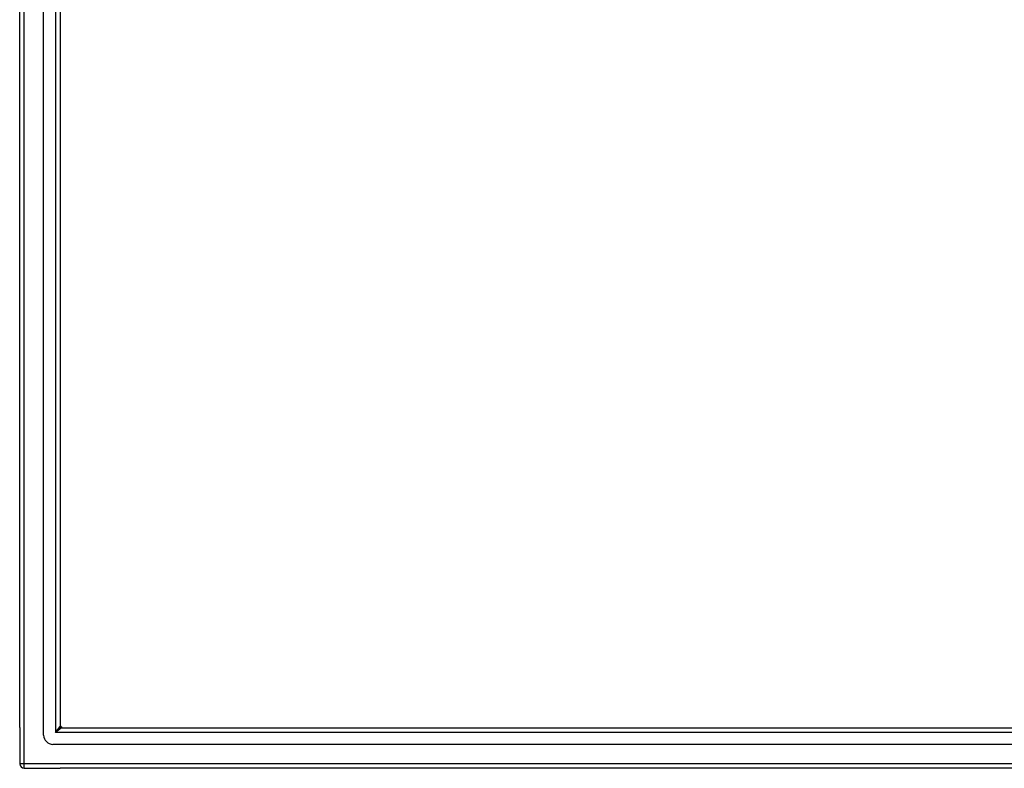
# Model space of a CAD drawing. Header units: inches. Extents: x 18 to 430, y 47 to 208.
# Tile 3 of 108: x 153 to 174, y 113 to 129. Entities that reach past the tile are written whole.
import ezdxf

# ---------------------------------------------------------------- set-up
doc = ezdxf.new("R2010")
doc.units = ezdxf.units.IN
doc.header["$MEASUREMENT"] = 0
doc.layers.add('Visible Edges(ANSI)', color=7, linetype='Continuous', lineweight=25)
doc.layers.add('Visible Tangent Edges(ANSI)', color=7, linetype='Continuous', lineweight=25)

msp = doc.modelspace()

# ---------------------------------------------------------------- linework, layer by layer
at = {"layer": 'Visible Edges(ANSI)'}
for p, q in [((153.465, 113.668), (153.465, 144.251)), ((152.953, 113.833), (152.953, 144.085)), ((153.819, 144.062), (153.819, 113.856)), ((152.953, 113.833), (152.953, 113.058)), ((153.85, 113.825), (194.056, 113.825)), ((194.244, 113.471), (153.662, 113.471)), ((153.052, 112.959), (153.819, 112.959)), ((194.854, 112.959), (153.819, 112.959))]:
    msp.add_line(p, q, dxfattribs=at)
for centre, radius, start, end in [((153.662, 113.668), 0.197, 180, 270), ((153.703, 113.709), 0.195, 36.5553, 53.4447), ((153.85, 113.856), 0.031, 180, 270), ((153.052, 113.058), 0.099, 180, 270)]:
    msp.add_arc(centre, radius, start, end, dxfattribs=at)
at = {"layer": 'Visible Tangent Edges(ANSI)'}
for p, q in [((153.052, 113.058), (153.052, 144.86)), ((153.72, 144.192), (153.72, 113.726)), ((153.72, 113.726), (153.819, 113.856)), ((153.85, 113.825), (153.72, 113.726)), ((194.186, 113.726), (153.72, 113.726)), ((153.052, 113.058), (152.953, 113.058)), ((153.052, 112.959), (153.052, 113.058)), ((194.854, 113.058), (153.052, 113.058))]:
    msp.add_line(p, q, dxfattribs=at)

doc.saveas('drawing.dxf')
